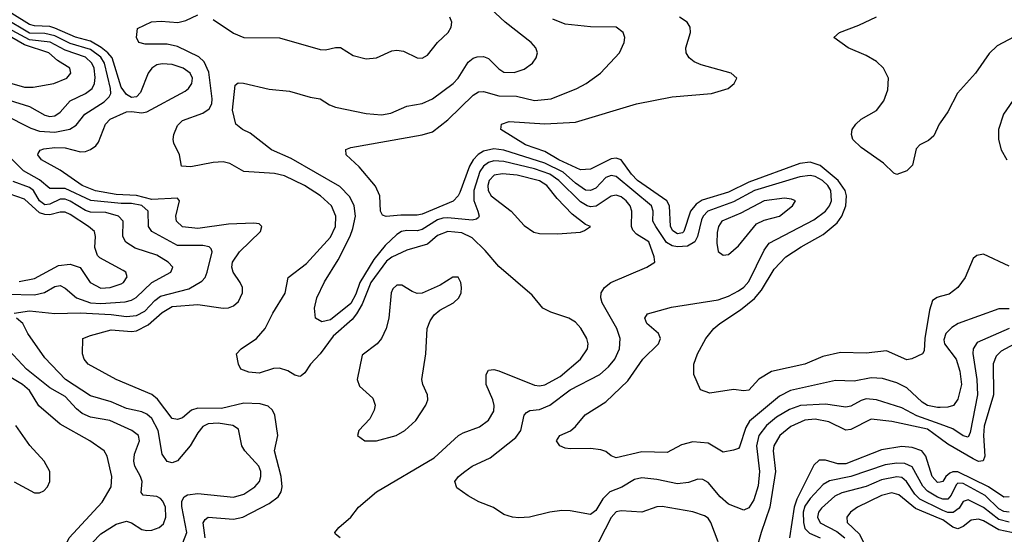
# Model space of a CAD drawing. Header units: inches. Extents: x 501365 to 657855, y 482276 to 547543.
# Tile 94 of 256: x 536392 to 540252, y 501144 to 503160. Entities that reach past the tile are written whole.
import ezdxf

# ---------------------------------------------------------------- set-up
doc = ezdxf.new("R2010")
doc.units = ezdxf.units.IN
doc.header["$MEASUREMENT"] = 0
doc.layers.add('A5530', color=7, linetype='Continuous')
doc.layers.add('A5540', color=7, linetype='Continuous')

msp = doc.modelspace()

# ---------------------------------------------------------------- linework, layer by layer
at = {"layer": 'A5530', "color": 5}
for points, elevation in [([(540000, 501575), (539908, 501608), (539850, 501638.5), (539750, 501670.8), (539710, 501673.9), (539690, 501667.9), (539650, 501645.2), (539630, 501641.8), (539550, 501653.6), (539452.5, 501647.5), (539410, 501633.1), (539358.1, 501601.9), (539318.7, 501570), (539289.4, 501530.6), (539280.4, 501490), (539292.5, 501390), (539287.2, 501332.8), (539270, 501278.3), (539250, 501247.1), (539230, 501237.7), (539170, 501261.1), (539137.9, 501290), (539090, 501347.1), (539070, 501358), (539050, 501359.8), (539013.2, 501346.8), (538970, 501340.7), (538890, 501358), (538830, 501365), (538801.3, 501358.7), (538752.2, 501327.8), (538705.3, 501310), (538677.3, 501282.7), (538650, 501236.4), (538630, 501221.1), (538550, 501235.8), (538517.2, 501237.2), (538470, 501230.6), (538390, 501210.7), (538348.1, 501208.1), (538324, 501210), (538290, 501221.1), (538248.8, 501248.8), (538191, 501271), (538150, 501294), (538105.3, 501325.3), (538097.6, 501350), (538111.8, 501370), (538136.2, 501390), (538165.6, 501410), (538236.5, 501443.5), (538336.9, 501523.1), (538355.9, 501550), (538369.4, 501610.6), (538378.7, 501621.3), (538391.9, 501628.1), (538430, 501633), (538470, 501649.6), (538550, 501709.7), (538665.4, 501770), (538699.9, 501800.1), (538724.3, 501830), (538743.4, 501870), (538746.2, 501910), (538732.6, 501950), (538674.8, 502050), (538669.7, 502070), (538671.8, 502090), (538684.5, 502110), (538709.3, 502130), (538849.8, 502190.2), (538882, 502210), (538879.2, 502230), (538857.6, 502290), (538810, 502319.6), (538795.5, 502335.5), (538789.9, 502350), (538791.8, 502410), (538785, 502430), (538769.5, 502450), (538750, 502465.3), (538730, 502472.8), (538710, 502468.4), (538651, 502429), (538630, 502426.5), (538616.5, 502430), (538590, 502445.9), (538505.4, 502530), (538470, 502554.3), (538410, 502575.5), (538290, 502604), (538250, 502606.5), (538230, 502600.6), (538210, 502586.1), (538195.3, 502564.7), (538171.5, 502490), (538171.7, 502451.7), (538188.1, 502410), (538192.7, 502390), (538190, 502384.4), (538182, 502378), (538165.3, 502374.7), (538070, 502383.9), (538050, 502382.2), (538030, 502375.7), (537970, 502337.7), (537950, 502332.7), (537910, 502334.2), (537888.8, 502330), (537870, 502317.8), (537824.8, 502275.2), (537780.2, 502219.8), (537724.9, 502130), (537710, 502084.7), (537690, 502047.4), (537610, 501983.8), (537576, 501976), (537551.6, 501990), (537546.9, 502030), (537556, 502070), (537587.1, 502132.9), (537640.5, 502219.5), (537687.9, 502312.1), (537698.2, 502341.8), (537708.7, 502390), (537703, 502430), (537685.7, 502465.7), (537646.5, 502506.5), (537456.3, 502616.3), (537378.5, 502650), (537295.6, 502715.6), (537265.6, 502730), (537239.7, 502750), (537225.6, 502805.6), (537236.3, 502903.7), (537247.7, 502912.3), (537268.7, 502911.3), (537370, 502887.9), (537450, 502879.2), (537530, 502855.9), (537570, 502850.2), (537606.6, 502826.6), (537630, 502817.3), (537750, 502792.3), (537810, 502787.1), (537846.6, 502793.4), (537910, 502821.4), (537970, 502830.8), (538010, 502849.4), (538090.6, 502910), (538110.5, 502930), (538150, 502993.8), (538170, 503009.4), (538185.4, 503014.6), (538210, 503016.1), (538230, 503007.7), (538270, 502966.7), (538290, 502954.3), (538330, 502952.5), (538370, 502966.4), (538401.7, 502990), (538416.4, 503010), (538421.3, 503030), (538414.7, 503050), (538396.3, 503070), (538294.8, 503150), (538199.8, 503239.8)], 1960), ([(537119, 501130), (537111.2, 501188.8), (537118.4, 501201.6), (537130, 501210.1), (537230, 501203), (537266, 501210), (537370, 501263.9), (537404.4, 501290), (537416.2, 501310), (537420.8, 501330), (537416.9, 501370), (537391.1, 501470), (537404.1, 501530), (537391.6, 501610), (537382.8, 501630), (537365.3, 501645.3), (537334.9, 501654.9), (537270, 501657.9), (537183.3, 501636.7), (537090, 501638.1), (537065.2, 501630), (537030, 501600.3), (537010, 501592.8), (536990, 501597.3), (536932.5, 501672.5), (536910, 501691.3), (536769.6, 501750), (536659.7, 501810), (536644, 501830), (536638.3, 501850), (536639.6, 501910), (536670, 501922.7), (536750, 501944.2), (536830, 501937.6), (536850, 501941.3), (536895.8, 501964.2), (536950, 502012.6), (536990, 502035.9), (537090, 502043.3), (537190, 502029.6), (537210, 502030.7), (537230, 502038.1), (537250, 502055.2), (537265.6, 502090), (537265, 502110), (537256.7, 502130), (537228.5, 502170), (537222.8, 502190), (537226.3, 502210), (537253.4, 502250), (537335.7, 502330), (537341, 502350), (537330, 502359.3), (537310, 502362), (537210, 502358.9), (537090, 502341.7), (537030, 502348), (537006.1, 502370), (537003.4, 502390), (537018.1, 502450), (537010, 502460.3), (536910, 502455.2), (536850, 502471.5), (536770, 502475.4), (536689.2, 502489.2), (536637.1, 502510), (536550, 502569.9), (536477.2, 502610), (536463.5, 502630), (536464.6, 502635.4), (536471.8, 502648.2), (536486.8, 502653.2), (536530, 502659), (536570, 502658.2), (536630, 502641.8), (536650, 502643), (536670, 502650.9), (536690, 502665.8), (536700.1, 502679.9), (536727.5, 502750), (536747, 502770), (536810, 502798.3), (536830, 502800.1), (536870, 502794.6), (536890, 502798.2), (537039.9, 502880.1), (537053.8, 502890), (537066.7, 502910), (537069.2, 502930), (537060.5, 502950), (537033.2, 502970), (536990, 502983.6), (536950, 502987.4), (536930, 502982.5), (536909.9, 502970.1), (536895.7, 502950), (536865.6, 502874.4), (536850, 502857.5), (536830, 502855.5), (536810, 502866.2), (536790, 502896), (536753.9, 503010), (536737.9, 503030), (536711.4, 503051.4), (536670, 503075.9), (536610, 503090.6), (536530, 503127.1), (536510, 503133.1), (536450, 503135.1), (536430, 503140.4), (536290, 503227.7)], 2020), ([(536330, 502788.4), (536435, 502735), (536470, 502722.7), (536530, 502718.7), (536588.8, 502731.2), (536612.9, 502747.1), (536647.6, 502790), (536722.7, 502837.3), (536743.1, 502856.9), (536749.3, 502870), (536748.3, 502890), (536724.3, 502990), (536710, 503012.9), (536670, 503042.8), (536590, 503066), (536530, 503096.8), (536490, 503105.5), (536430, 503106.9), (536330, 503166.5)], 2040), ([(537648.7, 501130), (537630, 501144), (537627.6, 501150), (537642.9, 501170), (537689.6, 501210), (537720.4, 501250), (537790.8, 501310), (538016.5, 501443.5), (538112.3, 501530), (538130, 501540.9), (538194.8, 501565.2), (538229.2, 501590.8), (538250, 501626), (538251.9, 501648.1), (538247, 501670), (538220.4, 501730), (538220.7, 501770), (538230, 501786), (538250, 501789.3), (538270, 501784.1), (538410, 501727.5), (538430, 501725.1), (538450, 501728.7), (538510, 501761.9), (538589.9, 501830), (538617.3, 501870), (538619.8, 501890), (538614.5, 501910), (538591.6, 501951.6), (538570, 501975.2), (538545.1, 501990), (538473.4, 502013.4), (538443.1, 502030), (538400.6, 502080.6), (538270, 502192.1), (538215.9, 502255.9), (538165, 502305), (538125.2, 502325.2), (538070, 502330.5), (538030, 502314.7), (537990, 502279.9), (537910, 502257.3), (537850, 502229.6), (537830, 502213.9), (537768.4, 502130), (537734.7, 502045.3), (537712.7, 502007.3), (537694.6, 501985.4), (537620.2, 501919.8), (537570, 501851.1), (537531.9, 501810), (537510, 501776.4), (537495.7, 501764.3), (537490, 501761.4), (537470, 501767.6), (537443.5, 501783.5), (537410, 501794.6), (537386.3, 501793.7), (537330, 501775.2), (537290, 501778.4), (537258.4, 501790), (537249.7, 501810), (537242.3, 501850), (537259.8, 501870), (537319.5, 501910), (537354.7, 501950), (537384, 502010), (537432, 502088), (537443.9, 502150), (537515.7, 502204.3), (537610, 502308), (537630.3, 502350), (537631.4, 502390), (537613.5, 502430), (537571.1, 502470), (537507.6, 502510), (537430, 502548.1), (537390, 502557.7), (537270, 502565.2), (537215.9, 502595.9), (537190, 502602.2), (537150, 502600.5), (537063.1, 502583.1), (537026.2, 502586.2), (537017.6, 502630), (536996.2, 502676.2), (536993, 502690), (536996.2, 502710), (537010, 502745.2), (537030, 502764.6), (537110, 502792.9), (537134.7, 502810), (537144.7, 502830), (537146.5, 502850), (537133.7, 502953.7), (537114.9, 502994.9), (537094.4, 503014.4), (537010, 503055.1), (536970, 503063.5), (536884.1, 503064.1), (536858.4, 503070), (536849.6, 503090.4), (536854.2, 503125.8), (536909.1, 503150.9), (536946.1, 503153.9), (537011.2, 503148.8), (537043.3, 503156.7), (537090, 503179)], 1980), ([(537150, 503160.7), (537230, 503106.4), (537270.7, 503089.3), (537410, 503088.1), (537570, 503042.3), (537590, 503041), (537630, 503050.2), (537650, 503050.2), (537699.5, 503019.5), (537750, 503007), (537790, 503010.2), (537850, 503037.2), (537870, 503040.7), (537896.5, 503036.5), (537950, 503010.3), (537970, 503008.9), (537990, 503020.3), (538029.9, 503070.1), (538070.9, 503110), (538083.5, 503130), (538086, 503150), (538078.2, 503170)], 1980), ([(540000, 501640.3), (539990, 501639.9), (539950, 501647.8), (539930, 501660.6), (539870, 501717), (539830, 501736.4), (539774.1, 501754.1), (539730, 501756), (539663.5, 501743.5), (539590, 501746), (539413.5, 501706.5), (539370, 501684.2), (539252.9, 501587.1), (539237.9, 501562.1), (539213.6, 501486.4), (539210, 501480.3), (539190, 501473.2), (539150, 501465.6), (539090, 501500.8), (539030, 501505.4), (538986.2, 501493.8), (538930, 501463.4), (538830, 501466.6), (538730, 501443.2), (538710.5, 501450.5), (538690, 501467.8), (538670, 501474), (538630, 501479.8), (538550, 501477.7), (538530, 501480.4), (538509.6, 501490), (538495.6, 501510), (538509.6, 501530), (538550.7, 501549.3), (538570, 501565.3), (538608.3, 501611.7), (538690, 501662.6), (538775.5, 501744.5), (538834.5, 501830), (538895.7, 501890), (538904, 501910), (538895.7, 501930), (538849.8, 501970), (538842, 501990), (538853.2, 502006.8), (538946.7, 502033.3), (539130, 502062), (539170, 502076.5), (539210, 502097.7), (539230, 502111.6), (539250, 502133.7), (539310, 502256.8), (539330, 502283.8), (539504.6, 502375.4), (539550.8, 502410), (539565.7, 502430), (539573.6, 502450), (539571.1, 502490), (539559.8, 502510), (539538.9, 502530), (539510, 502545.4), (539490, 502548.8), (539450, 502543.6), (539272.5, 502490), (539190, 502446.1), (539089.7, 502410), (539070.8, 502390), (539064.3, 502375.7), (539048.9, 502310), (539039, 502290), (539010, 502272.8), (538970, 502270.4), (538950, 502274.3), (538927.2, 502287.2), (538885.5, 502350), (538873.8, 502370), (538875.4, 502410), (538868.6, 502430), (538730, 502544.9), (538710, 502549.9), (538690, 502540.9), (538650, 502500.1), (538630, 502489.9), (538610, 502492.1), (538570, 502519.4), (538522.1, 502562.1), (538450, 502597.4), (538290, 502648.4), (538250, 502653.6), (538210, 502644.5), (538189.1, 502630.9), (538169.6, 502610.4), (538154.8, 502585.2), (538116.9, 502483.1), (538110, 502469.2), (538090.7, 502449.3), (537970, 502397.9), (537950, 502393.3), (537886.3, 502393.7), (537828.2, 502388.2), (537813.9, 502393.9), (537806.2, 502410), (537804, 502470), (537787.2, 502507.2), (537723.1, 502583.1), (537672, 502630), (537670, 502650.5), (537690, 502659.5), (537970, 502708.3), (538010, 502721), (538070, 502766.8), (538170, 502864.6), (538190, 502877.5), (538210, 502877.8), (538270, 502862), (538339.9, 502859.9), (538410, 502843.1), (538475.6, 502850), (538575.8, 502890), (538612.8, 502910), (538668, 502950), (538743.5, 503030), (538761.3, 503070), (538763.6, 503090), (538757, 503110), (538729.8, 503129.8), (538630, 503131.8), (538530, 503142.1), (538482.3, 503162.3)], 1940), ([(540000, 502074.6), (539988.6, 502071.4), (539970, 502058.9), (539957.9, 502022.1), (539940.1, 501910), (539938, 501862), (539930.7, 501850), (539889.2, 501830.8), (539870, 501827.3), (539790, 501862.5), (539710, 501852.6), (539610, 501855.8), (539540.5, 501839.5), (539470, 501809.9), (539338.6, 501781.4), (539289.3, 501750.7), (539250, 501708.3), (539230, 501706), (539190, 501711), (539096.6, 501696.6), (539060.9, 501710), (539035.1, 501770), (539035.1, 501810), (539048.4, 501850), (539081.3, 501910), (539112.8, 501950), (539136.9, 501970), (539217.4, 502022.6), (539272.7, 502067.3), (539300.1, 502099.9), (539350, 502182.6), (539394.5, 502230), (539454.7, 502270), (539541.5, 502318.5), (539596.5, 502363.5), (539614.9, 502390), (539630.5, 502430), (539632.8, 502470), (539627.1, 502490), (539599.9, 502530), (539530, 502588.9), (539490, 502601.8), (539450, 502596.2), (539250, 502522.6), (539170, 502484.5), (539067.1, 502452.9), (539043, 502437), (539021.3, 502410), (538995.5, 502330), (538990, 502324.5), (538970, 502320.6), (538952, 502332), (538943, 502350), (538938.5, 502430), (538928.1, 502450), (538813.5, 502530), (538790, 502555), (538750, 502611), (538730, 502617.7), (538710, 502614.9), (538630, 502573.7), (538590, 502572.1), (538505.6, 502610), (538450, 502643.2), (538374.8, 502670), (538277.6, 502730), (538280.5, 502750), (538310, 502760.2), (538450, 502751.8), (538570, 502758.4), (538810, 502830.2), (538950, 502857.5), (539104, 502870), (539169.4, 502890), (539193, 502910), (539202.9, 502930), (539181.2, 502950), (539062.9, 502982.9), (539035.2, 502995.2), (539016.4, 503010), (539004.5, 503030), (539002.6, 503050), (539021.8, 503110), (539020.4, 503130), (539008.1, 503150), (538977.7, 503170)], 1920), ([(540000, 502755.8), (539996, 502750), (539975.4, 502704.6), (539954, 502686), (539920.9, 502670), (539906, 502654), (539891.8, 502590), (539870, 502567.8), (539830, 502553.2), (539818.6, 502558.6), (539777.5, 502597.5), (539690, 502659), (539657.2, 502690), (539652.3, 502710), (539654.5, 502730), (539669.6, 502750), (539690, 502770.3), (539750, 502804.4), (539778.7, 502841.3), (539795.4, 502884.6), (539797.2, 502930), (539778, 502970), (539750, 502996.2), (539710, 503019.8), (539639, 503050), (539583.7, 503090), (539605.2, 503110), (539681.8, 503138.2), (539750, 503171.3)], 1880), ([(536269.5, 502869.5), (536430, 502819.2), (536490, 502785.3), (536510, 502779.8), (536530, 502783.1), (536550, 502797.3), (536590, 502842.3), (536650, 502870.6), (536676, 502890), (536685.4, 502910), (536687, 502933), (536683.4, 502970), (536675, 502990), (536650, 503012.3), (536570, 503039.7), (536511.5, 503071.5), (536430, 503080.8), (536310, 503145.1)], 2060), ([(536310, 502923.7), (536410, 502894.8), (536444.3, 502895.7), (536525.2, 502910), (536576.5, 502930), (536592.6, 502950), (536588.5, 502970), (536540.1, 503000.1), (536505.8, 503030), (536410, 503061.6), (536310, 503119)], 2080), ([(536369.6, 502010), (536430, 502019.4), (536530, 502009), (536629.4, 502010.6), (536750, 502004.6), (536810, 501996.4), (536850, 502000.8), (536882.2, 502017.8), (536920.9, 502059.1), (536944, 502076), (537054.2, 502105.8), (537105.2, 502134.8), (537118.7, 502150), (537127, 502170), (537146.9, 502250), (537141.9, 502261.9), (537134, 502270), (537110, 502275.4), (537010, 502274.8), (536909.9, 502329.9), (536896.2, 502350), (536895.9, 502410), (536870, 502431.2), (536830, 502439.5), (536790, 502439.1), (536670.7, 502450.7), (536570, 502497.7), (536510, 502498), (536470, 502532.2), (536407.2, 502567.2), (536357.3, 502617.3)], 2040), ([(536343.9, 502083.9), (536450, 502081.7), (536488.7, 502091.3), (536530, 502114.5), (536550, 502118.4), (536570, 502107.3), (536614.6, 502070), (536669.2, 502050), (536710, 502047.2), (536805.5, 502054.5), (536830, 502060.4), (536848.6, 502071.4), (536910, 502129.7), (536984.1, 502170), (536992.5, 502190), (536973.5, 502210), (536930, 502237.5), (536844, 502264), (536807.6, 502287.6), (536796.6, 502310), (536796.9, 502370), (536779.4, 502390), (536730, 502403.7), (536670, 502406.2), (536650, 502412.1), (536590, 502448.6), (536570, 502455.9), (536550, 502456.1), (536510, 502436.4), (536490, 502434.6), (536470, 502449.9), (536446, 502490), (536430, 502501.6), (536366.1, 502526.1)], 2060), ([(536390, 502134.1), (536450, 502145.1), (536543.9, 502196.1), (536590, 502201.3), (536628.8, 502188.8), (536668, 502130), (536710, 502108), (536746.6, 502110), (536790, 502125.1), (536798.7, 502130), (536812.8, 502152.8), (536807.6, 502170), (536797.7, 502177.7), (536706.4, 502226.4), (536696.2, 502236.2), (536686.6, 502266.6), (536689.3, 502310), (536685, 502330), (536662, 502350), (536590, 502396.9), (536570, 502406.2), (536550, 502406.2), (536510, 502394.8), (536490, 502395.9), (536470, 502403.5), (536410, 502455.9), (536350, 502476.9)], 2080), ([(537031.4, 501110), (537047.4, 501150), (537027.2, 501252.8), (537027.1, 501272.9), (537036.2, 501290), (537050, 501298), (537090, 501302.9), (537230, 501289.6), (537270, 501300.7), (537313.8, 501330), (537331.6, 501350), (537337.5, 501370), (537336.7, 501390), (537329.2, 501410), (537274.7, 501470), (537263.2, 501490), (537250, 501555.4), (537227, 501570), (537170, 501578.5), (537130, 501576.2), (537110, 501565.4), (537090, 501541.1), (537060.1, 501490), (537010, 501431.4), (536990, 501423.7), (536970, 501429.1), (536950, 501456.9), (536934.7, 501550), (536910, 501597), (536890, 501614.1), (536870, 501623.1), (536810, 501636.9), (536750, 501662.8), (536670, 501685.4), (536571, 501750), (536490, 501834.7), (536424.3, 501930), (536404.5, 501970), (536379.7, 501990)], 2040), ([(536675.8, 501110), (536710, 501144.9), (536770, 501183.1), (536810, 501195.5), (536830, 501188.6), (536870, 501162.3), (536890, 501157.9), (536910, 501159.5), (536938.5, 501170), (536955.1, 501184.9), (536965.3, 501210), (536963.5, 501250), (536953.4, 501273.4), (536943.3, 501283.3), (536930, 501291), (536876.3, 501296.3), (536867.4, 501307.4), (536871.4, 501350), (536865.8, 501370), (536843.4, 501410), (536839.1, 501430), (536842.1, 501457.9), (536862, 501510), (536857.3, 501530), (536831.5, 501550), (536745.1, 501590), (536670, 501602.4), (536636.9, 501616.9), (536614.7, 501634.7), (536570, 501683.4), (536510, 501717), (536418.5, 501790), (536350, 501863.6)], 2060), ([(536361.6, 501038.4), (536402.2, 501057.8), (536430, 501064.6), (536530, 501056.5), (536550, 501066.2), (536567.4, 501090), (536586.2, 501130), (536715, 501270), (536750.5, 501330), (536752.8, 501370), (536734.6, 501450), (536723, 501470), (536666.5, 501510), (536550, 501574.4), (536466.4, 501646.4), (536430, 501706.7), (536402.5, 501730), (536310, 501784.8)], 2080), ([(540000, 501518.6), (539950, 501555.3), (539810, 501585), (539730, 501594.1), (539650, 501553.5), (539630, 501551.6), (539564.3, 501584.3), (539510, 501594.4), (539469.6, 501590.4), (539414.4, 501565.6), (539371, 501530), (539347.5, 501490), (539344.9, 501470), (539354.3, 501390), (539332.8, 501250), (539297.9, 501150), (539279.1, 501080.9)], 1980), ([(536370, 501348.6), (536450, 501305.5), (536470, 501306.1), (536485.9, 501314.1), (536500.2, 501330), (536509.9, 501350), (536509.9, 501390), (536487.2, 501430), (536431.7, 501491.7), (536376.6, 501570)], 2120), ([(540000, 501348.4), (539990, 501346.8), (539969.3, 501370), (539944.3, 501450), (539927.6, 501470), (539890, 501484), (539850, 501487.9), (539770, 501474.2), (539630, 501419.4), (539599.3, 501419.3), (539550, 501433.3), (539525.8, 501434.2), (539505, 501415), (539438.8, 501281.2), (539427.7, 501250), (539409.2, 501129.2)], 2020), ([(540000, 501284.9), (539990, 501288.6), (539950, 501311.9), (539932.6, 501332.6), (539890, 501408.1), (539861.2, 501421.2), (539830, 501422.5), (539784.2, 501415.8), (539650, 501370), (539566.9, 501353.1), (539542, 501338), (539490, 501284.4), (539470, 501253.6), (539463.7, 501230), (539464.3, 501190), (539470, 501166.7), (539488, 501148.1), (539529.4, 501130)], 2040), ([(540000, 501241.5), (539921, 501281), (539900.8, 501300.8), (539868.6, 501350), (539850, 501365.4), (539830, 501369), (539770, 501356.5), (539710, 501330.8), (539614, 501306), (539587, 501293), (539534.5, 501245.5), (539523.4, 501230), (539519.5, 501210), (539530, 501188.3), (539594.9, 501154.9), (539627, 501130)], 2060), ([(540000, 501204.3), (539904, 501244), (539837.6, 501297.6), (539810, 501305.5), (539770, 501295.4), (539676.2, 501250), (539648, 501230), (539634, 501210), (539635.7, 501190), (539684, 501144), (539710.1, 501090)], 2080), ([(539130, 501113.5), (539101, 501190), (539090, 501206.5), (539076.3, 501216.3), (539030, 501232.1), (538910, 501252), (538889.2, 501250.8), (538830, 501229.9), (538750, 501236), (538730, 501230.9), (538710, 501209.4), (538638.6, 501070)], 1980)]:
    msp.add_lwpolyline(points, dxfattribs=dict(at, elevation=elevation))
for points, elevation in [([(538284.1, 502555.9), (538251.2, 502550), (538232.5, 502530), (538227.2, 502510), (538228.6, 502490), (538240.1, 502470), (538317.8, 502410), (538370, 502353.7), (538407.8, 502327.7), (538430, 502322), (538500.2, 502320.2), (538590, 502327.7), (538606.5, 502333.5), (538629.2, 502350), (538610, 502357.4), (538557.7, 502397.7), (538498.9, 502458.9), (538457.8, 502510), (538430, 502528.4), (538342, 502550)], 1980), ([(539390, 502460.2), (539310.3, 502450), (539218.1, 502401.9), (539144.8, 502370), (539130.9, 502350), (539125.7, 502325.8), (539124.8, 502284.8), (539130, 502251.3), (539150, 502237.1), (539170, 502240.3), (539210, 502273.7), (539280.7, 502359.3), (539310, 502374.8), (539370.8, 502390), (539421.7, 502430), (539433.3, 502450), (539417, 502457)], 1960), ([(538090, 502151.2), (538040.1, 502119.9), (537970, 502087.7), (537950, 502087.1), (537930, 502094.4), (537890, 502119.1), (537870, 502119.3), (537854.2, 502105.8), (537848, 502090), (537838.2, 501990), (537828.5, 501950), (537809.5, 501910.5), (537793.4, 501890), (537734.4, 501845.6), (537714.4, 501750), (537724.5, 501724.5), (537776.6, 501676.6), (537785.7, 501650), (537781.7, 501630), (537764.1, 501595.9), (537721.3, 501550), (537716.4, 501530), (537744.9, 501510), (537790, 501509.5), (537867.1, 501530), (537901.7, 501550), (537944.9, 501590), (537984.5, 501650), (537991.2, 501670), (537990.6, 501690), (537972.2, 501730), (537968.6, 501750), (537983.4, 501850), (537989.5, 501950), (538000.6, 501979.4), (538016.7, 502003.3), (538039, 502021), (538091.8, 502050), (538113.8, 502070), (538122.4, 502090), (538123.9, 502110), (538120.6, 502130), (538110, 502150.6)], 2020)]:
    msp.add_lwpolyline(points, close=True, dxfattribs=dict(at, elevation=elevation))
at = {"layer": 'A5540', "color": 5}
for points, elevation in [([(540290, 503092.5), (540223.3, 503056.7), (540192.7, 503027.3), (540138.2, 502950), (540068.5, 502871.5), (540030, 502798.9), (540000, 502755.8)], 1880), ([(540298.5, 502861.5), (540248.3, 502790), (540228.8, 502730), (540228.5, 502690), (540238.8, 502650), (540261, 502610)], 1920), ([(540270, 502193.7), (540170, 502240.9), (540143.7, 502236.3), (540130, 502224.5), (540098.5, 502150), (540068.8, 502110), (540035.3, 502084.7), (540000, 502074.6)], 1920), ([(540270, 502027.4), (540230, 502027.5), (540070.8, 501969.2), (540045.8, 501954.2), (540022.8, 501930), (540014.8, 501905.2), (540017.4, 501890), (540063.2, 501830), (540076.7, 501783.3), (540083.4, 501730), (540070, 501672.6), (540051.8, 501648.2), (540030, 501641.6), (540000, 501640.3)], 1940), ([(540270.1, 501949.9), (540144.5, 501895.5), (540129.2, 501870.8), (540127.6, 501852.4), (540144.4, 501750), (540146.6, 501690), (540117.8, 501542.2), (540110, 501523.7), (540090, 501529), (540050, 501557), (540000, 501575)], 1960), ([(540290, 501887.9), (540238.7, 501861.3), (540219, 501841), (540208.4, 501811.6), (540209.4, 501690), (540173.1, 501566.9), (540170, 501530), (540175.8, 501450), (540169.2, 501430.8), (540150, 501429), (540130, 501438.9), (540030, 501496.6), (540000, 501518.6)], 1980), ([(540270, 501289.9), (540250, 501288.5), (540189.6, 501329.6), (540070, 501388.1), (540050, 501388.3), (540037.6, 501382.4), (540022.8, 501370), (540010, 501349.9), (540000, 501348.4)], 2020), ([(540270, 501230), (540250, 501233.1), (540230, 501243.8), (540176.1, 501296.1), (540090, 501343), (540070, 501343.8), (540062.5, 501337.5), (540043.2, 501296.8), (540030, 501281.3), (540010, 501281.2), (540000, 501284.9)], 2040), ([(540270, 501191.4), (540230, 501201), (540170, 501248.8), (540110, 501278.4), (540090, 501272.5), (540074.2, 501245.8), (540050.5, 501229.5), (540030, 501229.5), (540010, 501236.6), (540000, 501241.5)], 2060), ([(540305, 501145), (540230, 501160.6), (540170, 501196.2), (540150, 501203), (540121.1, 501198.9), (540090, 501174.5), (540070, 501164.9), (540050, 501171.7), (540010, 501200.1), (540000, 501204.3)], 2080)]:
    msp.add_lwpolyline(points, dxfattribs=dict(at, elevation=elevation))

doc.saveas('drawing.dxf')
